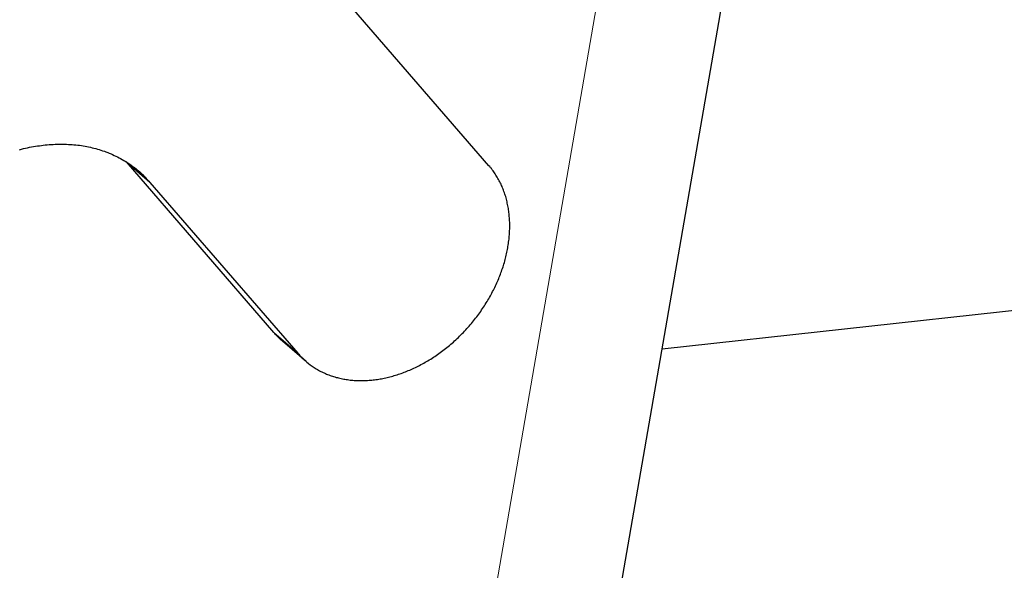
# Model space of a CAD drawing. Header units: millimetres. Extents: x 5 to 418, y 2 to 292.
# Tile 12 of 43: x 143.762 to 144.796, y 30.539 to 31.117. Entities that reach past the tile are written whole.
import ezdxf

# ---------------------------------------------------------------- set-up
doc = ezdxf.new("R2010")
doc.units = ezdxf.units.MM

msp = doc.modelspace()

# ---------------------------------------------------------------- linework, layer by layer
at = {"color": 7, "linetype": 'Continuous', "lineweight": 25}
for p, q in [((144.3234, 30.1179), (144.7456, 32.5546)), ((144.2547, 30.9638), (144.0996, 31.1432)), ((143.762, 30.9806), (143.7641, 30.9812)), ((143.7641, 30.9812), (143.7662, 30.9817)), ((143.7662, 30.9817), (143.7683, 30.9822)), ((143.7683, 30.9822), (143.7704, 30.9826)), ((143.7704, 30.9826), (143.7724, 30.9831)), ((143.7724, 30.9831), (143.7745, 30.9835)), ((143.7745, 30.9835), (143.7766, 30.9838)), ((143.7766, 30.9838), (143.7787, 30.9842)), ((143.7787, 30.9842), (143.7807, 30.9845)), ((143.7807, 30.9845), (143.7828, 30.9848)), ((143.7828, 30.9848), (143.7849, 30.9851)), ((143.7849, 30.9851), (143.7869, 30.9854)), ((143.7869, 30.9854), (143.789, 30.9856)), ((143.789, 30.9856), (143.791, 30.9858)), ((143.791, 30.9858), (143.7931, 30.986)), ((143.7931, 30.986), (143.7951, 30.9861)), ((143.7951, 30.9861), (143.7972, 30.9862)), ((143.7972, 30.9862), (143.7992, 30.9863)), ((143.7992, 30.9863), (143.8012, 30.9864)), ((143.8012, 30.9864), (143.8032, 30.9864)), ((143.8032, 30.9864), (143.8052, 30.9864)), ((143.8052, 30.9864), (143.8072, 30.9864)), ((143.8072, 30.9864), (143.8092, 30.9864)), ((143.8092, 30.9864), (143.8112, 30.9863)), ((143.8112, 30.9863), (143.8132, 30.9862)), ((143.8132, 30.9862), (143.8152, 30.9861)), ((143.8152, 30.9861), (143.8172, 30.986)), ((143.8172, 30.986), (143.8191, 30.9858)), ((143.8191, 30.9858), (143.8211, 30.9856)), ((143.8211, 30.9856), (143.823, 30.9854)), ((143.823, 30.9854), (143.8249, 30.9852)), ((143.8249, 30.9852), (143.8269, 30.9849)), ((143.8269, 30.9849), (143.8288, 30.9846)), ((143.8288, 30.9846), (143.8307, 30.9843)), ((143.8307, 30.9843), (143.8326, 30.9839)), ((143.8326, 30.9839), (143.8345, 30.9835)), ((143.8345, 30.9835), (143.8363, 30.9831)), ((143.8363, 30.9831), (143.8382, 30.9827)), ((143.8382, 30.9827), (143.8401, 30.9822)), ((143.8401, 30.9822), (143.8419, 30.9817)), ((143.8419, 30.9817), (143.8437, 30.9812)), ((143.8437, 30.9812), (143.8456, 30.9807)), ((143.8456, 30.9807), (143.8474, 30.9801)), ((143.8474, 30.9801), (143.8492, 30.9795)), ((143.8492, 30.9795), (143.851, 30.9789)), ((143.851, 30.9789), (143.8527, 30.9783)), ((143.8527, 30.9783), (143.8545, 30.9776)), ((143.8545, 30.9776), (143.8562, 30.9769)), ((143.8562, 30.9769), (143.858, 30.9761)), ((143.858, 30.9761), (143.8597, 30.9754)), ((143.8597, 30.9754), (143.8614, 30.9746)), ((143.8614, 30.9746), (143.8631, 30.9738)), ((143.8631, 30.9738), (143.8648, 30.973)), ((143.8648, 30.973), (143.8664, 30.9721)), ((143.8664, 30.9721), (143.8681, 30.9712)), ((143.8681, 30.9712), (143.8697, 30.9703)), ((143.8697, 30.9703), (143.8713, 30.9693)), ((143.8713, 30.9693), (143.8729, 30.9684)), ((143.8729, 30.9684), (143.8745, 30.9674)), ((144.0289, 30.7886), (143.8741, 30.9677)), ((143.8745, 30.9674), (143.8761, 30.9664)), ((143.8761, 30.9664), (143.8777, 30.9653)), ((143.8777, 30.9653), (143.8792, 30.9642)), ((143.8792, 30.9642), (143.8807, 30.9631)), ((143.8807, 30.9631), (143.8822, 30.962)), ((143.8822, 30.962), (143.8837, 30.9608)), ((143.8923, 30.9533), (143.8823, 30.9619)), ((143.8837, 30.9608), (143.8852, 30.9596)), ((143.8852, 30.9596), (143.8867, 30.9584)), ((144.2556, 30.9628), (144.2547, 30.9638)), ((144.2565, 30.9617), (144.2556, 30.9628)), ((144.2573, 30.9607), (144.2565, 30.9617)), ((144.2582, 30.9596), (144.2573, 30.9607)), ((144.259, 30.9585), (144.2582, 30.9596)), ((143.8867, 30.9584), (143.8881, 30.9572)), ((143.8881, 30.9572), (143.8895, 30.9559)), ((143.8895, 30.9559), (143.8909, 30.9546)), ((143.8909, 30.9546), (143.8923, 30.9533)), ((143.8923, 30.9533), (143.8937, 30.9519)), ((143.8937, 30.9519), (143.895, 30.9505)), ((143.895, 30.9505), (143.8964, 30.9491)), ((143.8964, 30.9491), (143.8977, 30.9477)), ((144.2598, 30.9573), (144.259, 30.9585)), ((144.2606, 30.9562), (144.2598, 30.9573)), ((144.2613, 30.9551), (144.2606, 30.9562)), ((144.2621, 30.9539), (144.2613, 30.9551)), ((144.2628, 30.9528), (144.2621, 30.9539)), ((144.2635, 30.9516), (144.2628, 30.9528)), ((144.2642, 30.9504), (144.2635, 30.9516)), ((144.2649, 30.9492), (144.2642, 30.9504)), ((144.2655, 30.948), (144.2649, 30.9492)), ((143.8977, 30.9477), (143.8989, 30.9462)), ((143.8989, 30.9462), (144.054, 30.7669)), ((144.2662, 30.9468), (144.2655, 30.948)), ((144.2668, 30.9456), (144.2662, 30.9468)), ((144.2674, 30.9443), (144.2668, 30.9456)), ((144.2679, 30.9431), (144.2674, 30.9443)), ((144.2685, 30.9418), (144.2679, 30.9431)), ((144.269, 30.9405), (144.2685, 30.9418)), ((144.2696, 30.9393), (144.269, 30.9405)), ((144.27, 30.938), (144.2696, 30.9393)), ((144.2705, 30.9367), (144.27, 30.938)), ((144.271, 30.9353), (144.2705, 30.9367)), ((144.2714, 30.934), (144.271, 30.9353)), ((144.2719, 30.9327), (144.2714, 30.934)), ((144.2723, 30.9314), (144.2719, 30.9327)), ((144.2727, 30.93), (144.2723, 30.9314)), ((144.273, 30.9287), (144.2727, 30.93)), ((144.2734, 30.9273), (144.273, 30.9287)), ((144.2737, 30.9259), (144.2734, 30.9273)), ((144.274, 30.9246), (144.2737, 30.9259)), ((144.2743, 30.9232), (144.274, 30.9246)), ((144.2746, 30.9218), (144.2743, 30.9232)), ((144.2748, 30.9204), (144.2746, 30.9218)), ((144.2751, 30.919), (144.2748, 30.9204)), ((144.2753, 30.9176), (144.2751, 30.919)), ((144.4367, 30.7716), (145.8295, 30.9237)), ((144.2755, 30.9162), (144.2753, 30.9176)), ((144.2757, 30.9147), (144.2755, 30.9162)), ((144.2758, 30.9133), (144.2757, 30.9147)), ((144.276, 30.9118), (144.2758, 30.9133)), ((144.2761, 30.9104), (144.276, 30.9118)), ((144.2762, 30.909), (144.2761, 30.9104)), ((144.2763, 30.9075), (144.2762, 30.909)), ((144.2764, 30.906), (144.2763, 30.9075)), ((144.2765, 30.9046), (144.2764, 30.906)), ((144.2764, 30.8957), (144.2765, 30.8972)), ((144.2765, 30.9031), (144.2765, 30.9046)), ((144.2765, 30.9016), (144.2765, 30.9031)), ((144.2765, 30.9001), (144.2765, 30.9016)), ((144.2765, 30.8987), (144.2765, 30.9001)), ((144.2765, 30.8972), (144.2765, 30.8987)), ((144.2758, 30.8866), (144.2759, 30.8881)), ((144.2759, 30.8881), (144.2761, 30.8897)), ((144.2761, 30.8897), (144.2762, 30.8912)), ((144.2762, 30.8912), (144.2763, 30.8927)), ((144.2763, 30.8927), (144.2764, 30.8942)), ((144.2764, 30.8942), (144.2764, 30.8957)), ((144.2742, 30.8759), (144.2744, 30.8775)), ((144.2744, 30.8775), (144.2747, 30.879)), ((144.2747, 30.879), (144.2749, 30.8805)), ((144.2749, 30.8805), (144.2752, 30.882)), ((144.2752, 30.882), (144.2754, 30.8836)), ((144.2754, 30.8836), (144.2756, 30.8851)), ((144.2756, 30.8851), (144.2758, 30.8866)), ((144.2717, 30.8652), (144.2721, 30.8667)), ((144.2721, 30.8667), (144.2725, 30.8682)), ((144.2725, 30.8682), (144.2729, 30.8698)), ((144.2729, 30.8698), (144.2732, 30.8713)), ((144.2732, 30.8713), (144.2736, 30.8729)), ((144.2736, 30.8729), (144.2739, 30.8744)), ((144.2739, 30.8744), (144.2742, 30.8759)), ((144.2684, 30.8544), (144.269, 30.8559)), ((144.269, 30.8559), (144.2695, 30.8575)), ((144.2695, 30.8575), (144.2699, 30.859)), ((144.2699, 30.859), (144.2704, 30.8605)), ((144.2704, 30.8605), (144.2709, 30.8621)), ((144.2709, 30.8621), (144.2713, 30.8636)), ((144.2713, 30.8636), (144.2717, 30.8652)), ((144.265, 30.8452), (144.2656, 30.8467)), ((144.2656, 30.8467), (144.2662, 30.8482)), ((144.2662, 30.8482), (144.2668, 30.8498)), ((144.2668, 30.8498), (144.2673, 30.8513)), ((144.2673, 30.8513), (144.2679, 30.8528)), ((144.2679, 30.8528), (144.2684, 30.8544)), ((144.2601, 30.8345), (144.2609, 30.836)), ((144.2609, 30.836), (144.2616, 30.8375)), ((144.2616, 30.8375), (144.2623, 30.8391)), ((144.2623, 30.8391), (144.263, 30.8406)), ((144.263, 30.8406), (144.2637, 30.8421)), ((144.2637, 30.8421), (144.2643, 30.8436)), ((144.2643, 30.8436), (144.265, 30.8452)), ((144.2545, 30.824), (144.2553, 30.8255)), ((144.2553, 30.8255), (144.2562, 30.827)), ((144.2562, 30.827), (144.257, 30.8285)), ((144.257, 30.8285), (144.2578, 30.83)), ((144.2578, 30.83), (144.2586, 30.8315)), ((144.2586, 30.8315), (144.2594, 30.833)), ((144.2594, 30.833), (144.2601, 30.8345)), ((144.2481, 30.8137), (144.249, 30.8152)), ((144.249, 30.8152), (144.25, 30.8166)), ((144.25, 30.8166), (144.2509, 30.8181)), ((144.2509, 30.8181), (144.2518, 30.8196)), ((144.2518, 30.8196), (144.2527, 30.821)), ((144.2527, 30.821), (144.2536, 30.8225)), ((144.2536, 30.8225), (144.2545, 30.824)), ((144.2408, 30.8037), (144.2419, 30.8051)), ((144.2419, 30.8051), (144.243, 30.8065)), ((144.243, 30.8065), (144.244, 30.808)), ((144.244, 30.808), (144.2451, 30.8094)), ((144.2451, 30.8094), (144.2461, 30.8108)), ((144.2461, 30.8108), (144.2471, 30.8123)), ((144.2471, 30.8123), (144.2481, 30.8137)), ((144.2316, 30.7927), (144.2328, 30.7941)), ((144.2328, 30.7941), (144.234, 30.7954)), ((144.234, 30.7954), (144.2352, 30.7968)), ((144.2352, 30.7968), (144.2363, 30.7982)), ((144.2363, 30.7982), (144.2375, 30.7995)), ((144.2375, 30.7995), (144.2386, 30.8009)), ((144.2386, 30.8009), (144.2397, 30.8023)), ((144.2397, 30.8023), (144.2408, 30.8037)), ((144.0299, 30.7875), (144.0289, 30.7886)), ((144.0308, 30.7865), (144.0299, 30.7875)), ((144.0317, 30.7855), (144.0308, 30.7865)), ((144.0327, 30.7845), (144.0317, 30.7855)), ((144.0336, 30.7836), (144.0327, 30.7845)), ((144.0346, 30.7826), (144.0336, 30.7836)), ((144.0587, 30.7618), (144.0336, 30.7836)), ((144.2214, 30.7823), (144.2227, 30.7835)), ((144.2227, 30.7835), (144.224, 30.7848)), ((144.224, 30.7848), (144.2253, 30.7861)), ((144.2253, 30.7861), (144.2266, 30.7874)), ((144.2266, 30.7874), (144.2279, 30.7887)), ((144.2279, 30.7887), (144.2292, 30.79)), ((144.2292, 30.79), (144.2304, 30.7914)), ((144.2304, 30.7914), (144.2316, 30.7927)), ((144.0356, 30.7817), (144.0346, 30.7826)), ((144.0366, 30.7808), (144.0356, 30.7817)), ((144.0376, 30.7799), (144.0366, 30.7808)), ((144.0627, 30.7582), (144.0376, 30.7799)), ((144.2105, 30.7728), (144.2119, 30.7739)), ((144.2119, 30.7739), (144.2133, 30.7751)), ((144.2133, 30.7751), (144.2147, 30.7762)), ((144.2147, 30.7762), (144.216, 30.7774)), ((144.216, 30.7774), (144.2174, 30.7786)), ((144.2174, 30.7786), (144.2187, 30.7798)), ((144.2187, 30.7798), (144.2201, 30.781)), ((144.2201, 30.781), (144.2214, 30.7823)), ((144.054, 30.7669), (144.055, 30.7658)), ((144.055, 30.7658), (144.0559, 30.7648)), ((144.0559, 30.7648), (144.0568, 30.7638)), ((144.0568, 30.7638), (144.0578, 30.7628)), ((144.0578, 30.7628), (144.0587, 30.7618)), ((144.1964, 30.7626), (144.1979, 30.7635)), ((144.1979, 30.7635), (144.1993, 30.7645)), ((144.1993, 30.7645), (144.2007, 30.7655)), ((144.2007, 30.7655), (144.2021, 30.7665)), ((144.2021, 30.7665), (144.2035, 30.7675)), ((144.2035, 30.7675), (144.205, 30.7685)), ((144.205, 30.7685), (144.2064, 30.7696)), ((144.2064, 30.7696), (144.2078, 30.7706)), ((144.2078, 30.7706), (144.2091, 30.7717)), ((144.2091, 30.7717), (144.2105, 30.7728)), ((144.0587, 30.7618), (144.0597, 30.7609)), ((144.0597, 30.7609), (144.0607, 30.76)), ((144.0607, 30.76), (144.0617, 30.7591)), ((144.0617, 30.7591), (144.0627, 30.7582)), ((144.0627, 30.7582), (144.0637, 30.7573)), ((144.0637, 30.7573), (144.0648, 30.7565)), ((144.0648, 30.7565), (144.0658, 30.7556)), ((144.0658, 30.7556), (144.0669, 30.7548)), ((144.0669, 30.7548), (144.068, 30.754)), ((144.068, 30.754), (144.0691, 30.7533)), ((144.0691, 30.7533), (144.0702, 30.7525)), ((144.0702, 30.7525), (144.0713, 30.7518)), ((144.1775, 30.7519), (144.179, 30.7526)), ((144.179, 30.7526), (144.1805, 30.7533)), ((144.1805, 30.7533), (144.1819, 30.7541)), ((144.1819, 30.7541), (144.1834, 30.7549)), ((144.1834, 30.7549), (144.1849, 30.7556)), ((144.1849, 30.7556), (144.1863, 30.7564)), ((144.1863, 30.7564), (144.1878, 30.7573)), ((144.1878, 30.7573), (144.1892, 30.7581)), ((144.1892, 30.7581), (144.1907, 30.759)), ((144.1907, 30.759), (144.1921, 30.7598)), ((144.1921, 30.7598), (144.1936, 30.7607)), ((144.1936, 30.7607), (144.195, 30.7616)), ((144.195, 30.7616), (144.1964, 30.7626)), ((144.0713, 30.7518), (144.0724, 30.7511)), ((144.0724, 30.7511), (144.0735, 30.7504)), ((144.0735, 30.7504), (144.0747, 30.7497)), ((144.0747, 30.7497), (144.0758, 30.7491)), ((144.0758, 30.7491), (144.077, 30.7484)), ((144.077, 30.7484), (144.0782, 30.7478)), ((144.0782, 30.7478), (144.0794, 30.7472)), ((144.0794, 30.7472), (144.0806, 30.7466)), ((144.0806, 30.7466), (144.0818, 30.7461)), ((144.0818, 30.7461), (144.083, 30.7455)), ((144.083, 30.7455), (144.0842, 30.745)), ((144.0842, 30.745), (144.0854, 30.7445)), ((144.0854, 30.7445), (144.0867, 30.744)), ((144.0867, 30.744), (144.0879, 30.7436)), ((144.0879, 30.7436), (144.0892, 30.7431)), ((144.0892, 30.7431), (144.0905, 30.7427)), ((144.0905, 30.7427), (144.0917, 30.7423)), ((144.0917, 30.7423), (144.093, 30.7419)), ((144.1494, 30.7417), (144.1508, 30.7421)), ((144.1508, 30.7421), (144.1523, 30.7425)), ((144.1523, 30.7425), (144.1538, 30.7429)), ((144.1538, 30.7429), (144.1553, 30.7433)), ((144.1553, 30.7433), (144.1568, 30.7437)), ((144.1568, 30.7437), (144.1583, 30.7442)), ((144.1583, 30.7442), (144.1597, 30.7447)), ((144.1597, 30.7447), (144.1612, 30.7452)), ((144.1612, 30.7452), (144.1627, 30.7457)), ((144.1627, 30.7457), (144.1642, 30.7462)), ((144.1642, 30.7462), (144.1657, 30.7468)), ((144.1657, 30.7468), (144.1672, 30.7474)), ((144.1672, 30.7474), (144.1686, 30.748)), ((144.1686, 30.748), (144.1701, 30.7486)), ((144.1701, 30.7486), (144.1716, 30.7492)), ((144.1716, 30.7492), (144.1731, 30.7498)), ((144.1731, 30.7498), (144.1746, 30.7505)), ((144.1746, 30.7505), (144.176, 30.7512)), ((144.176, 30.7512), (144.1775, 30.7519)), ((144.093, 30.7419), (144.0943, 30.7415)), ((144.0943, 30.7415), (144.0956, 30.7412)), ((144.0956, 30.7412), (144.0969, 30.7409)), ((144.0969, 30.7409), (144.0983, 30.7405)), ((144.0983, 30.7405), (144.0996, 30.7402)), ((144.0996, 30.7402), (144.1009, 30.74)), ((144.1009, 30.74), (144.1023, 30.7397)), ((144.1023, 30.7397), (144.1036, 30.7395)), ((144.1036, 30.7395), (144.105, 30.7393)), ((144.105, 30.7393), (144.1063, 30.7391)), ((144.1063, 30.7391), (144.1077, 30.7389)), ((144.1077, 30.7389), (144.1091, 30.7387)), ((144.1091, 30.7387), (144.1104, 30.7386)), ((144.1104, 30.7386), (144.1118, 30.7384)), ((144.1118, 30.7384), (144.1132, 30.7383)), ((144.1132, 30.7383), (144.1146, 30.7383)), ((144.1146, 30.7383), (144.116, 30.7382)), ((144.116, 30.7382), (144.1174, 30.7381)), ((144.1174, 30.7381), (144.1188, 30.7381)), ((144.1188, 30.7381), (144.1203, 30.7381)), ((144.1203, 30.7381), (144.1217, 30.7381)), ((144.1217, 30.7381), (144.1231, 30.7381)), ((144.1231, 30.7381), (144.1245, 30.7382)), ((144.1245, 30.7382), (144.126, 30.7382)), ((144.126, 30.7382), (144.1274, 30.7383)), ((144.1274, 30.7383), (144.1289, 30.7384)), ((144.1289, 30.7384), (144.1303, 30.7385)), ((144.1303, 30.7385), (144.1317, 30.7387)), ((144.1317, 30.7387), (144.1332, 30.7388)), ((144.1332, 30.7388), (144.1347, 30.739)), ((144.1347, 30.739), (144.1361, 30.7392)), ((144.1361, 30.7392), (144.1376, 30.7394)), ((144.1376, 30.7394), (144.139, 30.7396)), ((144.139, 30.7396), (144.1405, 30.7398)), ((144.1405, 30.7398), (144.142, 30.7401)), ((144.142, 30.7401), (144.1435, 30.7404)), ((144.1435, 30.7404), (144.1449, 30.7407)), ((144.1449, 30.7407), (144.1464, 30.741)), ((144.1464, 30.741), (144.1479, 30.7413)), ((144.1479, 30.7413), (144.1494, 30.7417))]:
    msp.add_line(p, q, dxfattribs=at)
at = {"color": 7, "linetype": 'Continuous', "lineweight": 18}
for p, q in [((144.1784, 30.0387), (144.6006, 32.4755)), ((143.8989, 30.9462), (143.8743, 30.9675)), ((143.8977, 30.9477), (143.8759, 30.9665)), ((143.8964, 30.9491), (143.8776, 30.9654)), ((143.895, 30.9505), (143.8791, 30.9643)), ((143.8937, 30.9519), (143.8806, 30.9632)), ((143.8909, 30.9546), (143.8836, 30.9609)), ((143.8895, 30.9559), (143.8853, 30.9595)), ((144.054, 30.7669), (144.0289, 30.7886)), ((144.055, 30.7658), (144.0299, 30.7875)), ((144.0559, 30.7648), (144.0308, 30.7865)), ((144.0568, 30.7638), (144.0317, 30.7855)), ((144.0578, 30.7628), (144.0327, 30.7845)), ((144.0597, 30.7609), (144.0346, 30.7826)), ((144.0607, 30.76), (144.0356, 30.7817)), ((144.0617, 30.7591), (144.0366, 30.7808))]:
    msp.add_line(p, q, dxfattribs=at)
at = {"color": 7, "linetype": 'Continuous', "lineweight": 25}
for points, knots in [([(145.3796, 38.8523), (145.3043, 38.8881), (145.1538, 38.9595), (144.922, 39.0561), (144.6862, 39.1446), (144.4464, 39.2242), (144.203, 39.2952), (143.9564, 39.3574), (143.7069, 39.4109), (143.4054, 39.4644), (142.977, 39.5211), (142.4303, 39.5565), (141.8539, 39.5499), (141.123, 39.4957), (140.2163, 39.3486), (138.7206, 38.9216), (136.8679, 38.0512), (135.1492, 36.7795), (134.0789, 35.7296), (133.5065, 35.0845), (133.0114, 34.471), (132.3852, 33.585), (131.8281, 32.6106), (131.4181, 31.7193), (131.1738, 31.0917), (130.9948, 30.556), (130.9057, 30.23), (130.8654, 30.0828)], [0, 0, 0, 0, 0.015877, 0.031725, 0.047536, 0.063304, 0.079022, 0.094683, 0.110279, 0.125806, 0.150402, 0.18813, 0.222864, 0.250489, 0.313247, 0.37544, 0.500291, 0.624837, 0.687395, 0.717361, 0.74961, 0.801475, 0.87472, 0.913753, 0.947624, 0.976351, 1, 1, 1, 1]), ([(130.8654, 30.0828), (131.1399, 30.8693), (131.6889, 32.4424), (133.1328, 34.6125), (134.9228, 36.4766), (136.9908, 37.9256), (139.1931, 38.8604), (141.3892, 39.2243), (143.4375, 39.0027), (145.2037, 38.2025), (146.5752, 36.88), (147.4645, 35.1244), (147.8068, 33.043), (147.5843, 30.7744), (146.8097, 28.4637), (145.5225, 26.2583), (143.8117, 24.3039), (141.7825, 22.7216), (139.5555, 21.6189), (137.277, 21.0634), (135.103, 21.1059), (133.261, 21.6305), (132.3639, 22.3697), (131.9797, 22.6863)], [0, 0, 0, 0, 0.0485, 0.09702, 0.14447, 0.192878, 0.241469, 0.288957, 0.337259, 0.385903, 0.433465, 0.481642, 0.530324, 0.577995, 0.626032, 0.674734, 0.722547, 0.770428, 0.819134, 0.867108, 0.914834, 0.963527, 1, 1, 1, 1]), ([(146.1367, 37.1559), (146.4705, 36.6714), (147.1719, 35.6535), (147.5877, 33.6502), (147.4896, 31.4166), (146.8251, 29.1004), (145.6391, 26.8613), (144.0068, 24.8446), (142.0348, 23.1758), (139.8377, 21.9669), (137.4617, 21.2648), (135.0809, 21.224), (133.0767, 21.758), (132.1663, 22.564), (131.8153, 22.8748)], [0, 0, 0, 0, 0.0772698, 0.162339, 0.2461281, 0.3294854, 0.4145313, 0.4985764, 0.5817197, 0.6667126, 0.7509861, 0.8444545, 0.9400186, 1, 1, 1, 1]), ([(136.5118, 20.6234), (136.5857, 20.6182), (136.7373, 20.6075), (136.9731, 20.6001), (137.2222, 20.5997), (137.4845, 20.6079), (137.8727, 20.6332), (138.3913, 20.6947), (139.1724, 20.8446), (140.2512, 21.1545), (141.5811, 21.7288), (142.8878, 22.519), (144.0523, 23.4161), (145.0905, 24.4018), (146.2231, 25.7255), (147.1058, 27.0817), (147.7463, 28.3886), (148.1346, 29.3824), (148.431, 30.3857), (148.5867, 31.1681), (148.6675, 31.7648), (148.7106, 32.2074), (148.7395, 32.7544), (148.7289, 33.1464), (148.7231, 33.3604)], [0, 0, 0, 0, 0.0130617, 0.0267873, 0.0411647, 0.0561802, 0.0718319, 0.1073044, 0.1435379, 0.2021734, 0.2861674, 0.3655602, 0.4287333, 0.5001826, 0.5713536, 0.6784303, 0.732454, 0.7855064, 0.8380943, 0.8923504, 0.9104303, 0.9343261, 0.9641498, 1, 1, 1, 1])]:
    msp.add_open_spline(points, degree=3, knots=knots, dxfattribs=at)

doc.saveas('drawing.dxf')
